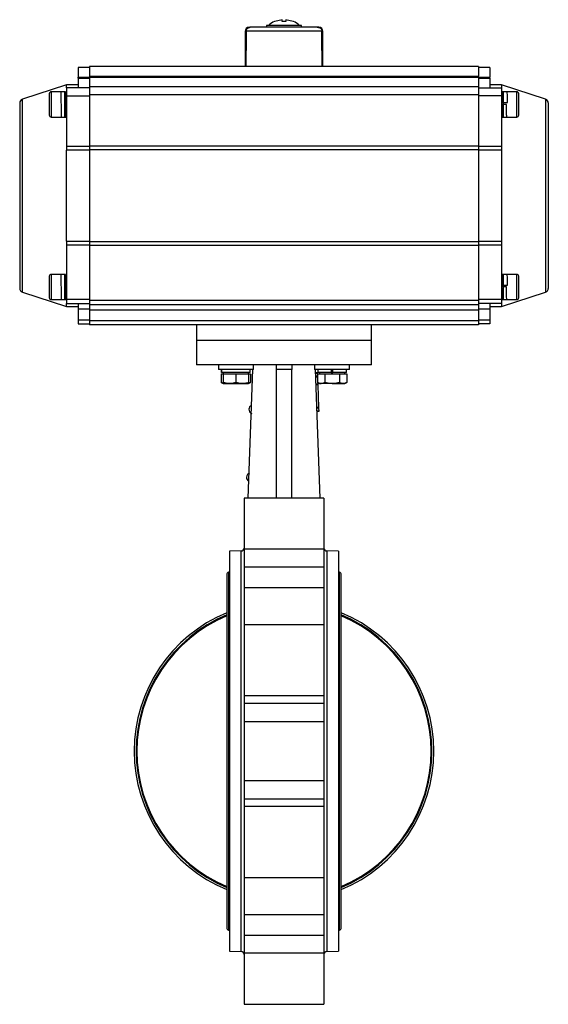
# Model space of a CAD drawing. Header units: millimetres. Extents: x 411 to 1892, y 42 to 1259.
# Tile 5 of 25: x 1240 to 1512, y 375 to 882. Entities that reach past the tile are written whole.
import ezdxf

# ---------------------------------------------------------------- set-up
doc = ezdxf.new("R2010")
doc.units = ezdxf.units.MM

msp = doc.modelspace()

# ---------------------------------------------------------------- linework, layer by layer
at = {"color": 7, "linetype": 'Continuous', "lineweight": 25}
for p, q in [((1357.95, 878.07), (1357.99, 878.07)), ((1358.95, 878.07), (1358.6, 878.07)), ((1366.95, 879.07), (1366.95, 878.07)), ((1384.95, 879.07), (1366.95, 879.07)), ((1371.22, 881.07), (1371.12, 881.07)), ((1374.95, 881.99), (1371.22, 881.07)), ((1374.95, 881.07), (1374.95, 881.99)), ((1376.95, 881.99), (1376.95, 881.07)), ((1380.67, 881.07), (1376.95, 881.99)), ((1380.78, 881.07), (1380.67, 881.07)), ((1384.95, 878.07), (1384.95, 879.07)), ((1392.95, 878.07), (1393.3, 878.07)), ((1393.95, 878.07), (1393.3, 878.07)), ((1355.95, 876.07), (1355.95, 858.07)), ((1395.46, 876.07), (1356.43, 876.07)), ((1395.95, 858.07), (1395.95, 876.07)), ((1275.95, 857.37), (1269.95, 857.37)), ((1269.95, 857.37), (1269.95, 852.37)), ((1475.95, 857.87), (1275.95, 857.87)), ((1275.95, 857.87), (1275.95, 852.87)), ((1355.95, 858.07), (1356.36, 858.07)), ((1356.36, 858.07), (1395.54, 858.07)), ((1358.95, 858.07), (1358.95, 857.87)), ((1392.95, 857.87), (1392.95, 858.07)), ((1395.54, 858.07), (1395.95, 858.07)), ((1475.95, 857.87), (1475.95, 852.87)), ((1481.95, 857.37), (1475.95, 857.37)), ((1481.95, 857.37), (1481.95, 852.37)), ((1269.95, 852.37), (1275.95, 852.37)), ((1269.95, 851.87), (1269.95, 852.37)), ((1269.95, 851.87), (1275.95, 851.87)), ((1269.95, 851.87), (1269.95, 846.87)), ((1275.95, 852.87), (1475.95, 852.87)), ((1275.95, 852.87), (1275.95, 852.37)), ((1275.95, 852.37), (1475.95, 852.37)), ((1275.95, 852.37), (1275.95, 847.37)), ((1475.95, 852.37), (1475.95, 852.87)), ((1475.95, 852.37), (1475.95, 847.37)), ((1475.95, 852.37), (1481.95, 852.37)), ((1475.95, 851.87), (1481.95, 851.87)), ((1481.95, 851.87), (1481.95, 852.37)), ((1481.95, 851.87), (1481.95, 846.87)), ((1263.95, 848.37), (1241.33, 841.02)), ((1269.95, 848.37), (1263.95, 848.37)), ((1263.95, 846.87), (1263.95, 848.37)), ((1275.95, 846.87), (1263.95, 846.87)), ((1263.95, 846.87), (1263.95, 842.87)), ((1475.95, 847.37), (1275.95, 847.37)), ((1275.95, 847.37), (1275.95, 843.37)), ((1475.95, 847.37), (1475.95, 843.37)), ((1475.95, 846.87), (1487.95, 846.87)), ((1487.95, 848.37), (1481.95, 848.37)), ((1510.57, 841.02), (1487.95, 848.37)), ((1487.95, 848.37), (1487.95, 846.87)), ((1487.95, 846.87), (1487.95, 842.87)), ((1263.15, 844.87), (1256.15, 844.87)), ((1263.57, 844.87), (1263.15, 844.87)), ((1263.15, 838.37), (1263.15, 844.87)), ((1263.95, 842.37), (1263.65, 842.37)), ((1263.95, 842.87), (1275.95, 842.87)), ((1263.95, 842.87), (1263.95, 816.9)), ((1475.95, 843.37), (1275.95, 843.37)), ((1275.95, 843.37), (1275.95, 817.01)), ((1475.95, 843.37), (1475.95, 817.01)), ((1487.95, 842.87), (1475.95, 842.87)), ((1487.95, 842.87), (1487.95, 816.9)), ((1488.31, 842.37), (1487.95, 842.37)), ((1488.75, 844.87), (1488.32, 844.87)), ((1495.75, 844.87), (1488.75, 844.87)), ((1488.75, 844.87), (1488.75, 831.87)), ((1263.15, 831.87), (1263.15, 838.37)), ((1490.45, 838.37), (1487.95, 838.37)), ((1488.44, 839.37), (1490.94, 839.37)), ((1256.15, 831.87), (1263.15, 831.87)), ((1263.15, 831.87), (1263.82, 831.87)), ((1487.95, 834.37), (1488.07, 834.37)), ((1488.07, 831.87), (1488.75, 831.87)), ((1488.75, 831.87), (1495.75, 831.87)), ((1263.95, 816.9), (1263.95, 814.84)), ((1263.95, 816.9), (1275.95, 816.9)), ((1275.95, 817.01), (1475.95, 817.01)), ((1275.95, 817.01), (1275.95, 814.96)), ((1475.95, 817.01), (1475.95, 814.96)), ((1475.95, 816.9), (1487.95, 816.9)), ((1487.95, 816.9), (1487.95, 814.84)), ((1263.95, 767.9), (1263.95, 814.84)), ((1275.95, 814.84), (1263.95, 814.84)), ((1275.95, 814.96), (1275.95, 767.79)), ((1475.95, 814.96), (1275.95, 814.96)), ((1475.95, 814.96), (1475.95, 767.79)), ((1487.95, 814.84), (1475.95, 814.84)), ((1487.95, 814.84), (1487.95, 767.9)), ((1263.95, 767.9), (1275.95, 767.9)), ((1263.95, 767.9), (1263.95, 765.84)), ((1275.95, 765.84), (1263.95, 765.84)), ((1263.95, 765.84), (1263.95, 737.87)), ((1275.95, 767.79), (1475.95, 767.79)), ((1275.95, 767.79), (1275.95, 765.74)), ((1475.95, 765.74), (1275.95, 765.74)), ((1275.95, 765.74), (1275.95, 737.37)), ((1475.95, 767.9), (1487.95, 767.9)), ((1475.95, 767.79), (1475.95, 765.74)), ((1487.95, 765.84), (1475.95, 765.84)), ((1475.95, 765.74), (1475.95, 737.37)), ((1487.95, 767.9), (1487.95, 765.84)), ((1487.95, 765.84), (1487.95, 737.87)), ((1263.15, 750.87), (1256.15, 750.87)), ((1263.57, 750.87), (1263.15, 750.87)), ((1263.15, 744.37), (1263.15, 750.87)), ((1488.75, 750.87), (1488.32, 750.87)), ((1495.75, 750.87), (1488.75, 750.87)), ((1488.75, 750.87), (1488.75, 737.87)), ((1263.95, 748.37), (1263.65, 748.37)), ((1488.31, 748.37), (1487.95, 748.37)), ((1488.44, 745.37), (1490.94, 745.37)), ((1241.33, 741.72), (1263.95, 734.37)), ((1263.15, 737.87), (1263.15, 744.37)), ((1490.45, 744.37), (1487.95, 744.37)), ((1487.95, 734.37), (1510.57, 741.72)), ((1487.95, 740.37), (1488.07, 740.37)), ((1256.15, 737.87), (1263.15, 737.87)), ((1263.15, 737.87), (1263.82, 737.87)), ((1275.95, 737.87), (1263.95, 737.87)), ((1263.95, 737.87), (1263.95, 735.87)), ((1263.95, 734.37), (1263.95, 735.87)), ((1263.95, 735.87), (1275.95, 735.87)), ((1269.95, 735.87), (1269.95, 732.87)), ((1475.95, 737.37), (1275.95, 737.37)), ((1275.95, 737.37), (1275.95, 735.37)), ((1275.95, 735.37), (1475.95, 735.37)), ((1275.95, 735.37), (1275.95, 732.37)), ((1487.95, 737.87), (1475.95, 737.87)), ((1475.95, 737.37), (1475.95, 735.37)), ((1487.95, 735.87), (1475.95, 735.87)), ((1475.95, 735.37), (1475.95, 732.37)), ((1481.95, 735.87), (1481.95, 732.87)), ((1487.95, 737.87), (1487.95, 735.87)), ((1487.95, 735.87), (1487.95, 734.37)), ((1488.07, 737.87), (1488.75, 737.87)), ((1488.75, 737.87), (1495.75, 737.87)), ((1263.95, 734.37), (1269.95, 734.37)), ((1275.95, 732.87), (1269.95, 732.87)), ((1269.95, 732.87), (1269.95, 727.37)), ((1475.95, 732.37), (1275.95, 732.37)), ((1275.95, 732.37), (1275.95, 726.87)), ((1481.95, 732.87), (1475.95, 732.87)), ((1475.95, 732.37), (1475.95, 726.87)), ((1481.95, 734.37), (1487.95, 734.37)), ((1481.95, 732.87), (1481.95, 727.37)), ((1275.95, 727.37), (1269.95, 727.37)), ((1269.95, 727.37), (1269.95, 725.37)), ((1269.95, 725.37), (1275.95, 725.37)), ((1475.95, 726.87), (1275.95, 726.87)), ((1275.95, 726.87), (1275.95, 724.87)), ((1481.95, 727.37), (1475.95, 727.37)), ((1475.95, 726.87), (1475.95, 724.87)), ((1481.95, 725.37), (1475.95, 725.37)), ((1481.95, 727.37), (1481.95, 725.37)), ((1366.52, 724.87), (1275.95, 724.87)), ((1330.95, 724.87), (1330.95, 716.87)), ((1385.38, 724.87), (1366.52, 724.87)), ((1475.95, 724.87), (1385.38, 724.87)), ((1420.95, 716.87), (1420.95, 724.87)), ((1330.95, 716.87), (1330.95, 704.37)), ((1420.95, 716.87), (1330.95, 716.87)), ((1420.95, 704.37), (1420.95, 716.87)), ((1342.2, 704.37), (1342.2, 701.87)), ((1360.2, 701.87), (1342.2, 701.87)), ((1343.69, 699.67), (1343.69, 695.18)), ((1343.69, 699.67), (1344.7, 699.67)), ((1343.8, 701.87), (1343.8, 700.27)), ((1343.81, 700.27), (1343.8, 700.27)), ((1343.81, 700.27), (1343.81, 701.87)), ((1358.6, 700.27), (1343.81, 700.27)), ((1344.7, 700.27), (1344.7, 699.67)), ((1344.7, 699.67), (1344.7, 695.18)), ((1344.7, 699.67), (1347.95, 699.67)), ((1347.95, 699.67), (1351.2, 699.67)), ((1351.2, 699.67), (1351.2, 695.18)), ((1351.2, 699.67), (1354.45, 699.67)), ((1354.45, 699.67), (1357.7, 699.67)), ((1357.45, 635.7), (1359.86, 701.87)), ((1357.7, 699.67), (1357.7, 700.27)), ((1357.7, 699.67), (1358.71, 699.67)), ((1357.7, 699.67), (1357.7, 695.18)), ((1358.6, 700.27), (1358.6, 701.87)), ((1358.71, 699.67), (1358.71, 695.18)), ((1360.2, 701.87), (1360.2, 704.37)), ((1364.05, 704.37), (1364.05, 704.07)), ((1379.95, 701.83), (1371.95, 701.83)), ((1371.95, 701.83), (1371.95, 635.7)), ((1379.95, 635.7), (1379.95, 701.83)), ((1387.85, 704.07), (1387.85, 704.37)), ((1391.7, 704.37), (1391.7, 701.87)), ((1409.7, 701.87), (1391.7, 701.87)), ((1392.04, 701.87), (1394.44, 635.7)), ((1393.1, 700.16), (1392.1, 700.13)), ((1393.11, 699.91), (1392.11, 699.88)), ((1393.1, 700.16), (1393.11, 699.91)), ((1393.11, 699.91), (1393.17, 698.42)), ((1393.19, 699.67), (1393.19, 695.18)), ((1393.19, 699.67), (1395.07, 699.67)), ((1393.3, 701.87), (1393.3, 700.27)), ((1400.3, 700.27), (1393.3, 700.27)), ((1394.2, 700.27), (1394.2, 699.67)), ((1395.07, 699.67), (1396.95, 699.67)), ((1396.95, 699.67), (1396.95, 695.18)), ((1396.95, 699.67), (1400.7, 699.67)), ((1400.3, 701.87), (1400.3, 700.27)), ((1400.3, 700.27), (1401.1, 700.27)), ((1400.7, 699.67), (1404.45, 699.67)), ((1401.1, 700.27), (1401.1, 701.87)), ((1408.1, 700.27), (1401.1, 700.27)), ((1404.45, 699.67), (1404.45, 695.18)), ((1404.45, 699.67), (1406.33, 699.67)), ((1406.33, 699.67), (1408.2, 699.67)), ((1407.2, 699.67), (1407.2, 700.27)), ((1408.1, 700.27), (1408.1, 701.87)), ((1408.2, 699.67), (1408.2, 695.18)), ((1409.7, 701.87), (1409.7, 704.37)), ((1343.69, 695.18), (1344.7, 694.6)), ((1344.7, 694.6), (1347.95, 694.6)), ((1347.95, 694.6), (1354.45, 694.6)), ((1354.45, 694.6), (1357.7, 694.6)), ((1357.7, 694.6), (1358.71, 695.18)), ((1393.17, 698.42), (1392.17, 698.38)), ((1393.18, 698.17), (1392.18, 698.13)), ((1393.18, 697.92), (1392.19, 697.88)), ((1393.17, 698.42), (1393.18, 698.17)), ((1393.18, 698.17), (1393.18, 697.92)), ((1393.18, 697.92), (1393.19, 697.7)), ((1393.19, 695.18), (1394.2, 694.6)), ((1393.29, 695.12), (1393.32, 694.29)), ((1394.2, 694.6), (1395.07, 694.6)), ((1400.7, 694.6), (1395.07, 694.6)), ((1400.7, 694.6), (1406.33, 694.6)), ((1406.33, 694.6), (1407.2, 694.6)), ((1407.2, 694.6), (1408.2, 695.18)), ((1393.32, 694.29), (1392.32, 694.26)), ((1393.33, 694.05), (1392.33, 694.01)), ((1393.32, 694.29), (1393.33, 694.05)), ((1393.33, 694.05), (1393.75, 682.3)), ((1393.75, 682.3), (1392.75, 682.26)), ((1393.76, 682.05), (1392.76, 682.02)), ((1393.82, 680.43), (1392.82, 680.39)), ((1393.83, 680.18), (1392.83, 680.14)), ((1393.75, 682.3), (1393.76, 682.05)), ((1393.76, 682.05), (1393.82, 680.43)), ((1393.82, 680.43), (1393.83, 680.18)), ((1357.45, 635.7), (1355.45, 635.7)), ((1355.45, 635.7), (1355.45, 609.43)), ((1394.45, 635.7), (1357.45, 635.7)), ((1396.45, 635.7), (1394.45, 635.7)), ((1396.45, 635.7), (1396.45, 609.43)), ((1353.98, 608.48), (1347.95, 608.37)), ((1347.95, 608.37), (1347.95, 402.37)), ((1396.45, 609.43), (1355.45, 609.43)), ((1355.45, 609.43), (1355.45, 600.2)), ((1396.45, 609.43), (1396.45, 600.2)), ((1403.94, 608.37), (1397.92, 608.48)), ((1403.94, 608.37), (1403.94, 402.37)), ((1355.45, 600.2), (1396.45, 600.2)), ((1355.45, 600.2), (1355.45, 589.54)), ((1396.45, 600.2), (1396.45, 589.54)), ((1346.45, 596.22), (1346.45, 414.52)), ((1347.95, 597.57), (1347.45, 597.57)), ((1347.45, 597.57), (1347.45, 413.17)), ((1404.45, 597.57), (1403.94, 597.57)), ((1404.45, 413.17), (1404.45, 597.57)), ((1405.45, 414.52), (1405.45, 596.22)), ((1396.45, 589.54), (1355.45, 589.54)), ((1355.45, 589.54), (1355.45, 570.49)), ((1396.45, 589.54), (1396.45, 570.49)), ((1396.45, 570.49), (1355.45, 570.49)), ((1355.45, 570.49), (1355.45, 533.93)), ((1396.45, 570.49), (1396.45, 533.93)), ((1396.45, 533.93), (1355.45, 533.93)), ((1355.45, 533.93), (1355.45, 530.11)), ((1396.45, 533.93), (1396.45, 530.11)), ((1355.45, 530.11), (1396.45, 530.11)), ((1355.45, 530.11), (1355.45, 520.5)), ((1396.45, 530.11), (1396.45, 520.5)), ((1396.45, 520.5), (1355.45, 520.5)), ((1355.45, 520.5), (1355.45, 490.25)), ((1396.45, 520.5), (1396.45, 490.25)), ((1355.45, 490.25), (1396.45, 490.25)), ((1355.45, 490.25), (1355.45, 480.64)), ((1396.45, 490.25), (1396.45, 480.64)), ((1396.45, 480.64), (1355.45, 480.64)), ((1355.45, 480.64), (1355.45, 476.81)), ((1355.45, 476.81), (1355.45, 440.26)), ((1396.45, 476.81), (1355.45, 476.81)), ((1396.45, 480.64), (1396.45, 476.81)), ((1396.45, 476.81), (1396.45, 440.26)), ((1355.45, 440.26), (1396.45, 440.26)), ((1355.45, 440.26), (1355.45, 421.21)), ((1396.45, 440.26), (1396.45, 421.21)), ((1355.45, 421.21), (1396.45, 421.21)), ((1355.45, 421.21), (1355.45, 410.55)), ((1396.45, 421.21), (1396.45, 410.55)), ((1347.45, 413.17), (1347.95, 413.17)), ((1403.94, 413.17), (1404.45, 413.17)), ((1396.45, 410.55), (1355.45, 410.55)), ((1355.45, 410.55), (1355.45, 401.32)), ((1396.45, 410.55), (1396.45, 401.32)), ((1347.95, 402.37), (1353.98, 402.27)), ((1396.45, 401.32), (1355.45, 401.32)), ((1355.45, 401.32), (1355.45, 375.05)), ((1396.45, 401.32), (1396.45, 375.05)), ((1397.92, 402.27), (1403.94, 402.37)), ((1355.45, 375.05), (1396.45, 375.05))]:
    msp.add_line(p, q, dxfattribs=at)
at = {"color": 8, "linetype": 'Continuous', "lineweight": 25}
for p, q in [((1356.43, 876.07), (1355.95, 876.07)), ((1395.95, 876.07), (1395.46, 876.07)), ((1256.15, 844.87), (1256.15, 838.37)), ((1495.75, 831.87), (1495.75, 844.87)), ((1241.33, 841.02), (1241.33, 841.02)), ((1241.33, 741.72), (1241.33, 841.02)), ((1256.15, 838.37), (1256.15, 831.87)), ((1510.57, 841.02), (1510.57, 741.72)), ((1256.15, 750.87), (1256.15, 744.37)), ((1495.75, 737.87), (1495.75, 750.87)), ((1256.15, 744.37), (1256.15, 737.87)), ((1353.98, 402.27), (1353.98, 608.48)), ((1397.92, 608.48), (1397.92, 505.37)), ((1397.92, 505.37), (1397.92, 402.27))]:
    msp.add_line(p, q, dxfattribs=at)
at = {"color": 7, "linetype": 'Continuous', "lineweight": 25}
for centre, radius, start, end in [((1357.95, 876.07), 2, 90, 180), ((1375.95, 869.91), 12.17, 113.4084, 131.1206), ((1375.95, 869.91), 12.17, 48.9008, 66.6037), ((1393.95, 876.07), 2, 0, 90), ((1256.15, 843.87), 1, 90, 180), ((1495.75, 843.87), 1, 0, 90), ((1241.95, 839.12), 2, 108, 180), ((1509.95, 839.12), 2, 0, 72), ((1256.15, 832.87), 1, 180, 270), ((1495.75, 832.87), 1, 270, 0), ((1256.15, 749.87), 1, 90, 180), ((1495.75, 749.87), 1, 0, 90), ((1241.95, 743.62), 2, 180, 252), ((1509.95, 743.62), 2, 288, 0), ((1256.15, 738.87), 1, 180, 270), ((1495.75, 738.87), 1, 270, 0), ((1360.31, 681.31), 2.4, 118.4252, 177.3242), ((1360.31, 681.36), 2.4, 178.5137, 245.898), ((1359.04, 646.33), 2.4, 109.9399, 177.3242), ((1359.04, 646.38), 2.4, 178.5137, 237.242), ((1353.95, 609.98), 1.5, 271, 0), ((1397.95, 609.98), 1.5, 180, 269), ((1347.86, 596.22), 1.41, 106.9423, 180), ((1404.04, 596.22), 1.41, 0, 73.0577), ((1375.95, 505.37), 77.1, 112.4961, 247.5039), ((1375.95, 505.37), 76.1, 112.8082, 247.1918), ((1375.95, 505.37), 75.7, 112.9354, 247.0646), ((1375.95, 505.37), 77.1, 292.4961, 67.5039), ((1375.95, 505.37), 76.1, 292.8082, 67.1918), ((1375.95, 505.37), 75.7, 292.9355, 67.0645), ((1347.86, 414.52), 1.41, 180, 253.0577), ((1404.04, 414.52), 1.41, 286.9423, 0), ((1353.95, 400.77), 1.5, 0, 89), ((1397.95, 400.77), 1.5, 91, 180)]:
    msp.add_arc(centre, radius, start, end, dxfattribs=at)
for major_axis, start_param, end_param in [((-3.47, 1145.8), 1.175653, 1.192615), ((-3.47, 1145.8), 1.175653, 1.192615), ((3.47, 1145.8), 5.090571, 5.107532), ((3.47, 1145.8), 5.090571, 5.107532)]:
    msp.add_ellipse((1375.95, 435.06), major_axis=major_axis, ratio=0.01719, start_param=start_param, end_param=end_param, dxfattribs=at)
for points, knots in [([(1358.6, 878.07), (1358.34, 878.05), (1357.81, 878), (1357.12, 877.59), (1356.64, 877.01), (1356.45, 876.47), (1356.44, 876.15), (1356.43, 876.07)], [0, 0, 0, 0, 0.243306, 0.487111, 0.71605, 0.924701, 1, 1, 1, 1]), ([(1356.43, 876.07), (1356.46, 876.29), (1356.5, 876.71), (1356.83, 877.28), (1357.32, 877.73), (1357.93, 878.02), (1358.38, 878.06), (1358.6, 878.07)], [0, 0, 0, 0, 0.193232, 0.386222, 0.585772, 0.800544, 1, 1, 1, 1]), ([(1393.3, 878.07), (1393.01, 878.07), (1392.42, 878.07), (1390.99, 878.07), (1389.15, 878.07), (1386.9, 878.07), (1384.35, 878.07), (1381.6, 878.07), (1378.78, 878.07), (1375.95, 878.07), (1373.12, 878.07), (1370.3, 878.07), (1367.55, 878.07), (1365, 878.07), (1362.75, 878.07), (1360.91, 878.07), (1359.48, 878.07), (1358.89, 878.07), (1358.6, 878.07)], [0, 0, 0, 0, 0.059594, 0.121611, 0.185355, 0.25, 0.314645, 0.378389, 0.440406, 0.5, 0.559594, 0.621611, 0.685355, 0.75, 0.814645, 0.878389, 0.940406, 1, 1, 1, 1]), ([(1376.95, 881.07), (1376.41, 881.07), (1375.73, 881.07), (1375.08, 881.07), (1374.95, 881.07)], [0, 0, 0, 0, 0.8082374, 1, 1, 1, 1]), ([(1393.3, 878.07), (1393.56, 878.05), (1394.09, 878), (1394.78, 877.59), (1395.26, 877.01), (1395.45, 876.47), (1395.46, 876.15), (1395.46, 876.07)], [0, 0, 0, 0, 0.243306, 0.487111, 0.71605, 0.924701, 1, 1, 1, 1]), ([(1393.3, 878.07), (1393.56, 878.05), (1394.09, 878), (1394.78, 877.59), (1395.26, 877.01), (1395.45, 876.47), (1395.46, 876.15), (1395.46, 876.07)], [0, 0, 0, 0, 0.243306, 0.487111, 0.71605, 0.924701, 1, 1, 1, 1]), ([(1255.15, 843.87), (1255.15, 843.8), (1255.15, 843.69), (1255.15, 843), (1255.15, 842.29), (1255.15, 841.41), (1255.15, 840.13), (1255.15, 839.06), (1255.15, 838.37)], [0, 0, 0, 0, 0.239457, 0.368361, 0.5, 0.631639, 0.760543, 1, 1, 1, 1]), ([(1261.08, 844.8), (1261.08, 844.81), (1261.09, 844.91), (1261.11, 844.15), (1261.14, 842.63), (1261.17, 840.37), (1261.21, 837.86), (1261.24, 835.42), (1261.27, 833.41), (1261.3, 832.1), (1261.32, 831.97), (1261.32, 831.91)], [0, 0, 0, 0, 0.018896, 0.143047, 0.267078, 0.391192, 0.515259, 0.639327, 0.763441, 0.887472, 1, 1, 1, 1]), ([(1263.82, 831.91), (1263.82, 831.98), (1263.8, 832.1), (1263.77, 833.41), (1263.74, 835.42), (1263.71, 837.86), (1263.67, 840.37), (1263.64, 842.62), (1263.61, 844.17), (1263.59, 844.93), (1263.58, 844.8), (1263.57, 844.77)], [0, 0, 0, 0, 0.110369, 0.232076, 0.353865, 0.475608, 0.597351, 0.71914, 0.840847, 0.962672, 1, 1, 1, 1]), ([(1488.25, 842.36), (1488.25, 842.41), (1488.26, 843.19), (1488.28, 844.22), (1488.3, 844.63), (1488.31, 844.83)], [0, 0, 0, 0, 0.031713, 0.515622, 1, 1, 1, 1]), ([(1488.32, 844.77), (1488.33, 844.76), (1488.35, 844.74), (1488.38, 843.65), (1488.41, 841.79), (1488.43, 840.18), (1488.44, 839.37)], [0, 0, 0, 0, 0.187566, 0.458573, 0.728914, 1, 1, 1, 1]), ([(1488.32, 842.34), (1488.33, 842.35), (1488.34, 842.43), (1488.35, 842.13), (1488.38, 841.46), (1488.41, 840.47), (1488.42, 839.71), (1488.43, 839.37)], [0, 0, 0, 0, 0.032416, 0.281622, 0.543965, 0.796095, 1, 1, 1, 1]), ([(1490.94, 839.37), (1490.93, 840.18), (1490.91, 841.79), (1490.88, 843.65), (1490.85, 844.74), (1490.83, 844.76), (1490.82, 844.77)], [0, 0, 0, 0, 0.27106, 0.541375, 0.812356, 1, 1, 1, 1]), ([(1496.75, 838.37), (1496.75, 839.06), (1496.75, 840.13), (1496.75, 841.41), (1496.75, 842.29), (1496.75, 843), (1496.75, 843.69), (1496.75, 843.8), (1496.75, 843.87)], [0, 0, 0, 0, 0.239457, 0.368361, 0.5, 0.631639, 0.760543, 1, 1, 1, 1]), ([(1239.95, 839.12), (1239.95, 839.05), (1239.95, 838.91), (1239.95, 837.77), (1239.95, 836.03), (1239.95, 833.84), (1239.95, 831.39), (1239.95, 828.5), (1239.95, 825.2), (1239.95, 821.53), (1239.95, 817.58), (1239.95, 813.37), (1239.95, 808.57), (1239.95, 803.17), (1239.95, 797.26), (1239.95, 791.37), (1239.95, 785.49), (1239.95, 779.58), (1239.95, 774.18), (1239.95, 769.37), (1239.95, 765.17), (1239.95, 761.21), (1239.95, 757.55), (1239.95, 754.24), (1239.95, 751.36), (1239.95, 748.9), (1239.95, 746.71), (1239.95, 744.98), (1239.95, 743.83), (1239.95, 743.69), (1239.95, 743.62)], [0, 0, 0, 0, 0.038816, 0.078832, 0.119976, 0.152138, 0.184303, 0.21715, 0.25, 0.282846, 0.315697, 0.347859, 0.380024, 0.421165, 0.461184, 0.5, 0.538813, 0.578832, 0.619976, 0.652138, 0.684303, 0.71715, 0.75, 0.782846, 0.815697, 0.847859, 0.880024, 0.921165, 0.961183, 1, 1, 1, 1]), ([(1255.15, 838.37), (1255.15, 837.68), (1255.15, 836.62), (1255.15, 835.34), (1255.15, 834.45), (1255.15, 833.74), (1255.15, 833.06), (1255.15, 832.95), (1255.15, 832.87)], [0, 0, 0, 0, 0.2394568, 0.3683607, 0.5, 0.6316393, 0.7605432, 1, 1, 1, 1]), ([(1487.95, 838.37), (1487.96, 837.54), (1487.98, 835.89), (1488.01, 833.73), (1488.04, 832.37), (1488.06, 831.75), (1488.07, 831.9), (1488.07, 831.91)], [0, 0, 0, 0, 0.244553, 0.488434, 0.732916, 0.977015, 1, 1, 1, 1]), ([(1490.57, 831.91), (1490.57, 831.9), (1490.56, 831.75), (1490.54, 832.37), (1490.51, 833.73), (1490.48, 835.89), (1490.46, 837.54), (1490.45, 838.37)], [0, 0, 0, 0, 0.022884, 0.267008, 0.511515, 0.755422, 1, 1, 1, 1]), ([(1496.75, 832.87), (1496.75, 832.95), (1496.75, 833.06), (1496.75, 833.74), (1496.75, 834.45), (1496.75, 835.34), (1496.75, 836.62), (1496.75, 837.68), (1496.75, 838.37)], [0, 0, 0, 0, 0.239457, 0.368361, 0.5, 0.631639, 0.760543, 1, 1, 1, 1]), ([(1511.95, 839.12), (1511.95, 839.05), (1511.95, 838.91), (1511.95, 837.77), (1511.95, 836.03), (1511.95, 833.84), (1511.95, 831.39), (1511.95, 828.5), (1511.95, 825.2), (1511.95, 821.53), (1511.95, 817.58), (1511.95, 813.37), (1511.95, 808.57), (1511.95, 803.17), (1511.95, 797.26), (1511.95, 791.37), (1511.95, 785.49), (1511.95, 779.58), (1511.95, 774.18), (1511.95, 769.37), (1511.95, 765.17), (1511.95, 761.21), (1511.95, 757.55), (1511.95, 754.24), (1511.95, 751.36), (1511.95, 748.9), (1511.95, 746.71), (1511.95, 744.98), (1511.95, 743.83), (1511.95, 743.69), (1511.95, 743.62)], [0, 0, 0, 0, 0.038816, 0.078832, 0.119976, 0.152138, 0.184303, 0.21715, 0.25, 0.282846, 0.315697, 0.347859, 0.380024, 0.421165, 0.461184, 0.5, 0.538813, 0.578832, 0.619976, 0.652138, 0.684303, 0.71715, 0.75, 0.782846, 0.815697, 0.847859, 0.880024, 0.921165, 0.961183, 1, 1, 1, 1]), ([(1263.9, 834.37), (1263.89, 834.2), (1263.88, 833.32), (1263.86, 832.29), (1263.84, 832.01), (1263.83, 831.88)], [0, 0, 0, 0, 0.108238, 0.554468, 1, 1, 1, 1]), ([(1261.08, 750.8), (1261.08, 750.81), (1261.09, 750.91), (1261.11, 750.15), (1261.14, 748.63), (1261.17, 746.37), (1261.21, 743.86), (1261.24, 741.42), (1261.27, 739.41), (1261.3, 738.1), (1261.32, 737.97), (1261.32, 737.91)], [0, 0, 0, 0, 0.018896, 0.143047, 0.267078, 0.391192, 0.515259, 0.639327, 0.763441, 0.887472, 1, 1, 1, 1]), ([(1263.9, 740.37), (1263.89, 740.2), (1263.88, 739.32), (1263.86, 738.34), (1263.83, 737.7), (1263.8, 738.12), (1263.77, 739.39), (1263.74, 741.42), (1263.71, 743.86), (1263.67, 746.37), (1263.64, 748.62), (1263.61, 750.17), (1263.59, 750.93), (1263.58, 750.8), (1263.57, 750.77)], [0, 0, 0, 0, 0.02301, 0.117874, 0.21259, 0.307429, 0.402177, 0.496989, 0.591765, 0.686541, 0.781353, 0.876101, 0.970941, 1, 1, 1, 1]), ([(1488.25, 748.36), (1488.25, 748.41), (1488.26, 749.19), (1488.28, 750.22), (1488.3, 750.63), (1488.31, 750.83)], [0, 0, 0, 0, 0.031713, 0.5156223, 1, 1, 1, 1]), ([(1488.32, 750.77), (1488.33, 750.76), (1488.35, 750.74), (1488.38, 749.65), (1488.41, 747.79), (1488.43, 746.18), (1488.44, 745.37)], [0, 0, 0, 0, 0.187566, 0.458573, 0.728914, 1, 1, 1, 1]), ([(1490.94, 745.37), (1490.93, 746.18), (1490.91, 747.79), (1490.88, 749.65), (1490.85, 750.74), (1490.83, 750.76), (1490.82, 750.77)], [0, 0, 0, 0, 0.27106, 0.541375, 0.812356, 1, 1, 1, 1]), ([(1255.15, 749.87), (1255.15, 749.8), (1255.15, 749.69), (1255.15, 749), (1255.15, 748.29), (1255.15, 747.41), (1255.15, 746.13), (1255.15, 745.06), (1255.15, 744.37)], [0, 0, 0, 0, 0.239457, 0.368361, 0.5, 0.631639, 0.760543, 1, 1, 1, 1]), ([(1488.32, 748.34), (1488.33, 748.35), (1488.34, 748.43), (1488.35, 748.13), (1488.38, 747.46), (1488.41, 746.47), (1488.42, 745.71), (1488.43, 745.37)], [0, 0, 0, 0, 0.032416, 0.281622, 0.543965, 0.796095, 1, 1, 1, 1]), ([(1496.75, 744.37), (1496.75, 745.06), (1496.75, 746.13), (1496.75, 747.41), (1496.75, 748.29), (1496.75, 749), (1496.75, 749.69), (1496.75, 749.8), (1496.75, 749.87)], [0, 0, 0, 0, 0.239457, 0.368361, 0.5, 0.631639, 0.760543, 1, 1, 1, 1]), ([(1255.15, 744.37), (1255.15, 743.68), (1255.15, 742.62), (1255.15, 741.34), (1255.15, 740.45), (1255.15, 739.74), (1255.15, 739.06), (1255.15, 738.95), (1255.15, 738.87)], [0, 0, 0, 0, 0.239457, 0.368361, 0.5, 0.631639, 0.760543, 1, 1, 1, 1]), ([(1487.95, 744.37), (1487.96, 743.54), (1487.98, 741.89), (1488.01, 739.73), (1488.04, 738.37), (1488.06, 737.75), (1488.07, 737.9), (1488.07, 737.91)], [0, 0, 0, 0, 0.244553, 0.488434, 0.732916, 0.977015, 1, 1, 1, 1]), ([(1490.57, 737.91), (1490.57, 737.9), (1490.56, 737.75), (1490.54, 738.37), (1490.51, 739.73), (1490.48, 741.89), (1490.46, 743.54), (1490.45, 744.37)], [0, 0, 0, 0, 0.022884, 0.267008, 0.511515, 0.755422, 1, 1, 1, 1]), ([(1496.75, 738.87), (1496.75, 738.95), (1496.75, 739.06), (1496.75, 739.74), (1496.75, 740.45), (1496.75, 741.34), (1496.75, 742.62), (1496.75, 743.68), (1496.75, 744.37)], [0, 0, 0, 0, 0.239457, 0.368361, 0.5, 0.631639, 0.760543, 1, 1, 1, 1]), ([(1344.7, 694.74), (1344.65, 694.75), (1344.46, 694.8), (1344.13, 694.94), (1343.84, 695.1), (1343.69, 695.18)], [0, 0, 0, 0, 0.135172, 0.566408, 1, 1, 1, 1]), ([(1347.95, 694.6), (1347.87, 694.6), (1346.78, 694.61), (1345.7, 694.9), (1344.7, 695.18)], [0, 0, 0, 0, 0.070215, 1, 1, 1, 1]), ([(1344.7, 695.18), (1344.7, 695.1), (1344.7, 694.76), (1344.7, 694.67), (1344.7, 694.6)], [0, 0, 0, 0, 0.223713, 1, 1, 1, 1]), ([(1351.2, 695.18), (1350.94, 695.09), (1350.54, 694.97), (1350.01, 694.84), (1349.61, 694.75), (1349.2, 694.69), (1348.78, 694.64), (1348.37, 694.6), (1348.09, 694.6), (1347.95, 694.6)], [0, 0, 0, 0, 0.247368, 0.371217, 0.495328, 0.620998, 0.746852, 0.873314, 1, 1, 1, 1]), ([(1354.45, 694.6), (1354.37, 694.6), (1354.04, 694.6), (1353.46, 694.64), (1352.7, 694.77), (1351.95, 694.94), (1351.45, 695.1), (1351.2, 695.18)], [0, 0, 0, 0, 0.070043, 0.300425, 0.532191, 0.765458, 1, 1, 1, 1]), ([(1357.7, 695.18), (1357.41, 695.09), (1356.82, 694.9), (1355.89, 694.7), (1355.1, 694.61), (1354.61, 694.6), (1354.45, 694.6)], [0, 0, 0, 0, 0.271287, 0.559606, 0.85398, 1, 1, 1, 1]), ([(1358.71, 695.18), (1358.55, 695.09), (1358.33, 694.97), (1358.02, 694.84), (1357.84, 694.77), (1357.73, 694.74), (1357.7, 694.73)], [0, 0, 0, 0, 0.457167, 0.686071, 0.91545, 1, 1, 1, 1]), ([(1357.7, 694.6), (1357.7, 694.6), (1357.7, 694.6), (1357.7, 694.62), (1357.7, 694.65), (1357.7, 694.69), (1357.7, 694.74), (1357.7, 694.81), (1357.7, 694.88), (1357.7, 694.96), (1357.7, 695.06), (1357.7, 695.14), (1357.7, 695.18)], [0, 0, 0, 0, 0.096139, 0.192378, 0.288911, 0.385538, 0.483136, 0.580814, 0.67871, 0.776668, 0.888301, 1, 1, 1, 1]), ([(1395.07, 694.6), (1395.02, 694.6), (1394.69, 694.6), (1394.2, 694.71), (1393.62, 694.94), (1393.34, 695.1), (1393.19, 695.18)], [0, 0, 0, 0, 0.070064, 0.531739, 0.765238, 1, 1, 1, 1]), ([(1396.95, 695.18), (1396.78, 695.09), (1396.52, 694.95), (1396.17, 694.8), (1395.83, 694.69), (1395.46, 694.61), (1395.19, 694.6), (1395.07, 694.6)], [0, 0, 0, 0, 0.275367, 0.415335, 0.560871, 0.816734, 1, 1, 1, 1]), ([(1400.7, 694.6), (1400.54, 694.6), (1400.24, 694.6), (1399.81, 694.63), (1399.42, 694.67), (1399.06, 694.71), (1398.71, 694.77), (1398.35, 694.83), (1398, 694.91), (1397.65, 694.99), (1397.29, 695.08), (1397.06, 695.15), (1396.95, 695.18)], [0, 0, 0, 0, 0.120693, 0.241584, 0.33568, 0.42986, 0.524271, 0.618751, 0.71394, 0.809184, 0.904572, 1, 1, 1, 1]), ([(1404.45, 695.18), (1404.18, 695.1), (1402.95, 694.76), (1401.68, 694.67), (1400.7, 694.6)], [0, 0, 0, 0, 0.223713, 1, 1, 1, 1]), ([(1406.33, 694.6), (1406.28, 694.6), (1405.65, 694.61), (1405.03, 694.9), (1404.45, 695.18)], [0, 0, 0, 0, 0.070215, 1, 1, 1, 1]), ([(1408.2, 695.18), (1408.05, 695.09), (1407.82, 694.97), (1407.52, 694.84), (1407.28, 694.75), (1407.05, 694.69), (1406.81, 694.64), (1406.57, 694.6), (1406.41, 694.6), (1406.33, 694.6)], [0, 0, 0, 0, 0.247368, 0.371217, 0.495328, 0.620998, 0.746852, 0.873314, 1, 1, 1, 1])]:
    msp.add_open_spline(points, degree=3, knots=knots, dxfattribs=at)
for points in [[(1375.95, 716.87), (1373.99, 716.87), (1370.06, 716.87), (1364.27, 716.87), (1358.68, 716.87), (1353.38, 716.87), (1348.48, 716.87), (1344.04, 716.87), (1340.15, 716.87), (1336.87, 716.87), (1334.25, 716.87), (1332.37, 716.87), (1331.17, 716.87), (1331.02, 716.87), (1330.95, 716.87)], [(1420.95, 716.87), (1420.87, 716.87), (1420.73, 716.87), (1419.53, 716.87), (1417.65, 716.87), (1415.03, 716.87), (1411.75, 716.87), (1407.86, 716.87), (1403.42, 716.87), (1398.51, 716.87), (1393.22, 716.87), (1387.63, 716.87), (1381.84, 716.87), (1377.91, 716.87), (1375.95, 716.87)], [(1375.95, 704.37), (1373.99, 704.37), (1370.06, 704.37), (1364.27, 704.37), (1358.68, 704.37), (1353.38, 704.37), (1348.48, 704.37), (1344.04, 704.37), (1340.15, 704.37), (1336.87, 704.37), (1334.25, 704.37), (1332.37, 704.37), (1331.17, 704.37), (1331.02, 704.37), (1330.95, 704.37)], [(1371.95, 704.37), (1371.95, 704.33), (1371.95, 704.26), (1371.95, 703.67), (1371.95, 702.82), (1371.95, 702.16), (1371.95, 701.83)], [(1420.95, 704.37), (1420.87, 704.37), (1420.73, 704.37), (1419.53, 704.37), (1417.65, 704.37), (1415.03, 704.37), (1411.75, 704.37), (1407.86, 704.37), (1403.42, 704.37), (1398.51, 704.37), (1393.22, 704.37), (1387.63, 704.37), (1381.84, 704.37), (1377.91, 704.37), (1375.95, 704.37)], [(1379.95, 704.37), (1379.95, 704.33), (1379.95, 704.26), (1379.95, 703.67), (1379.95, 702.82), (1379.95, 702.16), (1379.95, 701.83)]]:
    msp.add_open_spline(points, degree=3, dxfattribs=at)

doc.saveas('drawing.dxf')
